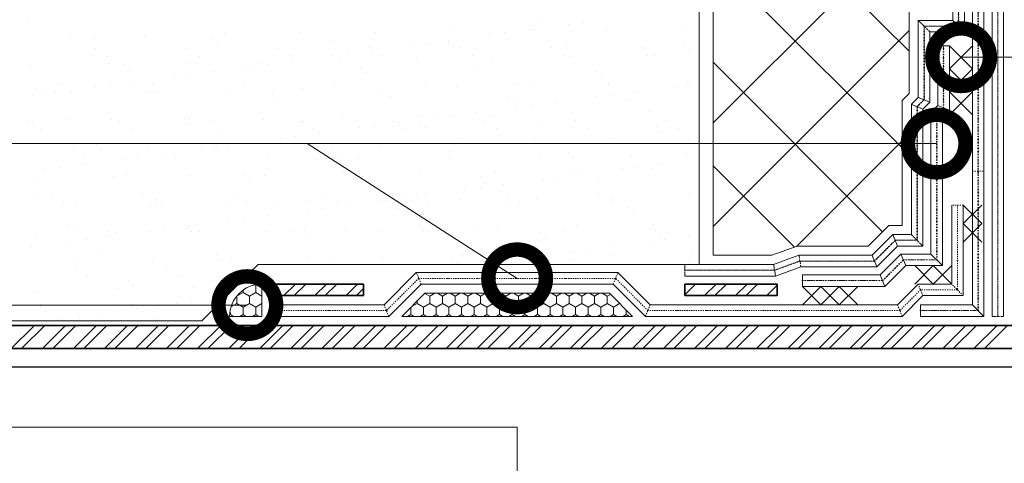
# Model space of a CAD drawing. Header units: millimetres. Extents: x 376598 to 1249954, y -318491 to -22134.
# Tile 69 of 256: x 508968 to 513239, y -152914 to -150988. Entities that reach past the tile are written whole.
import ezdxf

# ---------------------------------------------------------------- set-up
doc = ezdxf.new("R2010")
doc.units = ezdxf.units.MM
for name, pattern in [('пунктирнаяX2', [12.7, 0, -12.7]), ('Штрих-пунктирная', [20, 7.5, -2, 1, -2, 7.5]), ('штриховая 50', [1, 0.5, -0.5])]:
    doc.linetypes.add(name, pattern=pattern)
doc.layers.add('TN-АННОТАЦИИ', color=7, linetype='Continuous', lineweight=20, true_color=0x000000)
doc.layers.add('Штрих Пена Монтажная', color=7, linetype='Continuous', lineweight=15, true_color=0xff7c1c)
for name, color, linetype, lineweight in [('TN-Геотекстиль иглопробивной', 252, 'Штрих-пунктирная', 9), ('TN-ГИДРОИЗОЛЯЦИЯ БИТУМАЯ нижняя', 173, 'Continuous', 9), ('TN-ГИДРОИЗОЛЯЦИЯ УСИЛЕНИЕ', 1, 'Continuous', 9), ('TN-МЕТАЛЛ КОНСТРУКЦИИ', 162, 'Continuous', 35)]:
    doc.layers.add(name, color=color, linetype=linetype, lineweight=lineweight)

# ---------------------------------------------------------------- blocks, each defined once
blk = doc.blocks.new('_DotSmall')
at = {"color": 0, "linetype": 'ByBlock', "const_width": 0.5}
blk.add_lwpolyline([(-0.0625, 0, 1), (0.0625, 0, 1)], format="xyb", close=True, dxfattribs=at)

msp = doc.modelspace()

# ---------------------------------------------------------------- linework, layer by layer
at = {"lineweight": 15}
for p, q in [((511916.2, -152051.3), (511916.2, -147751.9)), ((509758.3, -152296.3), (510003.3, -152051.3)), ((510003.3, -152051.3), (511916.2, -152051.3)), ((507961.9, -152296.3), (509758.3, -152296.3))]:
    msp.add_line(p, q, dxfattribs=at)
at = {"lineweight": 20}
for p, q in [((511976.2, -152011.3), (511976.2, -147751.9)), ((512826.2, -150951.3), (512826.2, -151309.1)), ((512826.2, -151309.1), (512796.2, -151339.1)), ((512796.2, -151339.1), (512796.2, -151881.3)), ((512739.2, -151881.3), (512649.2, -151971.3)), ((512796.2, -151881.3), (512739.2, -151881.3)), ((512341.4, -151971.3), (512231.4, -152011.3)), ((512649.2, -151971.3), (512341.4, -151971.3)), ((512231.4, -152011.3), (511976.2, -152011.3))]:
    msp.add_line(p, q, dxfattribs=at)
at = {"linetype": 'Continuous', "lineweight": 9, "transparency": 33554559}
for p, q in [((512826.2, -151125.3), (511976.2, -150275.3)), ((511976.2, -151436.6), (512976.2, -150436.6)), ((512796.2, -151544.3), (511976.2, -150724.3)), ((511976.2, -151885.6), (512826.2, -151035.6)), ((512711.7, -151908.8), (511976.2, -151173.3)), ((512338.4, -151972.4), (512796.2, -151514.6)), ((512329.5, -151975.6), (511976.2, -151622.3))]:
    msp.add_line(p, q, dxfattribs=at)
at = {"linetype": 'Continuous', "lineweight": 9, "transparency": 33554687}
for p, q in [((509008.2, -150989), (509008.2, -150989)), ((511231.9, -150996.1), (511231.9, -150996.1)), ((511348.9, -151009.7), (511348.9, -151009.7)), ((511415, -151001), (511415, -151001)), ((511855.5, -151018.3), (511855.5, -151018.3)), ((509187, -151059.1), (509187, -151059.1)), ((509511.9, -151060.7), (509511.9, -151060.7)), ((509854.9, -151048.3), (509854.9, -151048.3)), ((510187.3, -151044.1), (510187.3, -151044.1)), ((510512.2, -151045.7), (510512.2, -151045.7)), ((510855.2, -151033.3), (510855.2, -151033.3)), ((511007.1, -151054.7), (511007.1, -151054.7)), ((511073.2, -151046), (511073.2, -151046)), ((511176.4, -151032.4), (511176.4, -151032.4)), ((511187.6, -151029.1), (511187.6, -151029.1)), ((511512.5, -151030.6), (511512.5, -151030.6)), ((509294.7, -151066.1), (509294.7, -151066.1)), ((509802.9, -151070.5), (509802.9, -151070.5)), ((509826.3, -151091.9), (509826.3, -151091.9)), ((510318.6, -151081.7), (510318.6, -151081.7)), ((510665.2, -151099.7), (510665.2, -151099.7)), ((510731.3, -151091), (510731.3, -151091)), ((510826.8, -151086.1), (510826.8, -151086.1)), ((510834.6, -151077.4), (510834.6, -151077.4)), ((511342.4, -151097.3), (511342.4, -151097.3)), ((511850.6, -151101.7), (511850.6, -151101.7)), ((509297.4, -151113.1), (509297.4, -151113.1)), ((509692.9, -151112.4), (509692.9, -151112.4)), ((510088.4, -151111.7), (510088.4, -151111.7)), ((510142, -151145.8), (510142, -151145.8)), ((510323.4, -151144.7), (510323.4, -151144.7)), ((510389.5, -151136), (510389.5, -151136)), ((510483.9, -151111), (510483.9, -151111)), ((510492.7, -151122.4), (510492.7, -151122.4)), ((510537.5, -151145.1), (510537.5, -151145.1)), ((510850.2, -151107.5), (510850.2, -151107.5)), ((510879.4, -151110.2), (510879.4, -151110.2)), ((510933, -151144.4), (510933, -151144.4)), ((511274.9, -151109.5), (511274.9, -151109.5)), ((511328.5, -151143.6), (511328.5, -151143.6)), ((511670.4, -151108.8), (511670.4, -151108.8)), ((511691.8, -151143.9), (511691.8, -151143.9)), ((511724, -151142.9), (511724, -151142.9)), ((511874, -151123.1), (511874, -151123.1)), ((509351, -151147.2), (509351, -151147.2)), ((509358.7, -151178.2), (509358.7, -151178.2)), ((509421.1, -151182), (509421.1, -151182)), ((509691.1, -151174), (509691.1, -151174)), ((509746.5, -151146.5), (509746.5, -151146.5)), ((510016, -151175.5), (510016, -151175.5)), ((510047.6, -151181), (510047.6, -151181)), ((510150.9, -151167.4), (510150.9, -151167.4)), ((510359, -151163.2), (510359, -151163.2)), ((510691.5, -151158.9), (510691.5, -151158.9)), ((511016.3, -151160.5), (511016.3, -151160.5)), ((511359.4, -151148.1), (511359.4, -151148.1)), ((509015.7, -151190.6), (509015.7, -151190.6)), ((509444.5, -151203.4), (509444.5, -151203.4)), ((509705.8, -151226), (509705.8, -151226)), ((509809, -151212.4), (509809, -151212.4)), ((509936.8, -151193.2), (509936.8, -151193.2)), ((509981.5, -151189.7), (509981.5, -151189.7)), ((510445, -151197.6), (510445, -151197.6)), ((510468.4, -151219), (510468.4, -151219)), ((510960.7, -151208.8), (510960.7, -151208.8)), ((511468.8, -151213.1), (511468.8, -151213.1)), ((509148.3, -151270.8), (509148.3, -151270.8)), ((509363.9, -151271), (509363.9, -151271)), ((509467.1, -151257.4), (509467.1, -151257.4)), ((509543.8, -151270.1), (509543.8, -151270.1)), ((509639.6, -151234.7), (509639.6, -151234.7)), ((509939.3, -151269.3), (509939.3, -151269.3)), ((510334.8, -151268.6), (510334.8, -151268.6)), ((510730.3, -151267.9), (510730.3, -151267.9)), ((511125.8, -151267.2), (511125.8, -151267.2)), ((511195.6, -151273.8), (511195.6, -151273.8)), ((511492.2, -151234.6), (511492.2, -151234.6)), ((511521.3, -151266.5), (511521.3, -151266.5)), ((511863.5, -151263), (511863.5, -151263)), ((511874, -151269.4), (511874, -151269.4)), ((509022, -151316), (509022, -151316)), ((509039.3, -151293.4), (509039.3, -151293.4)), ((509062.8, -151314.9), (509062.8, -151314.9)), ((509125.3, -151302.4), (509125.3, -151302.4)), ((509195, -151303.9), (509195, -151303.9)), ((509297.8, -151279.7), (509297.8, -151279.7)), ((509519.9, -151305.4), (509519.9, -151305.4)), ((509555, -151304.7), (509555, -151304.7)), ((509862.9, -151293.1), (509862.9, -151293.1)), ((510063.2, -151309), (510063.2, -151309)), ((510195.3, -151288.8), (510195.3, -151288.8)), ((510520.2, -151290.4), (510520.2, -151290.4)), ((510863.2, -151278), (510863.2, -151278)), ((511520.5, -151275.3), (511520.5, -151275.3)), ((511532.1, -151314.4), (511532.1, -151314.4)), ((511635.4, -151300.8), (511635.4, -151300.8)), ((511807.9, -151278.1), (511807.9, -151278.1)), ((510086.6, -151330.5), (510086.6, -151330.5)), ((510578.9, -151320.2), (510578.9, -151320.2)), ((511087.1, -151324.6), (511087.1, -151324.6)), ((511110.5, -151346.1), (511110.5, -151346.1)), ((511190.3, -151359.4), (511190.3, -151359.4)), ((511293.5, -151345.8), (511293.5, -151345.8)), ((511466, -151323.1), (511466, -151323.1)), ((511602.7, -151335.8), (511602.7, -151335.8)), ((510951.7, -151390.8), (510951.7, -151390.8)), ((511124.2, -151368.1), (511124.2, -151368.1)), ((511367.4, -151392.8), (511367.4, -151392.8)), ((511699.8, -151388.6), (511699.8, -151388.6)), ((509004.5, -151431.9), (509004.5, -151431.9)), ((509023.7, -151435.3), (509023.7, -151435.3)), ((509173.2, -151416.1), (509173.2, -151416.1)), ((509366.7, -151422.9), (509366.7, -151422.9)), ((509400, -151431.1), (509400, -151431.1)), ((509681.4, -151420.5), (509681.4, -151420.5)), ((509699.1, -151418.7), (509699.1, -151418.7)), ((509704.8, -151441.9), (509704.8, -151441.9)), ((509795.5, -151430.4), (509795.5, -151430.4)), ((510024, -151420.2), (510024, -151420.2)), ((510191, -151429.7), (510191, -151429.7)), ((510197.1, -151431.7), (510197.1, -151431.7)), ((510367, -151407.9), (510367, -151407.9)), ((510586.5, -151429), (510586.5, -151429)), ((510609.8, -151435.8), (510609.8, -151435.8)), ((510699.5, -151403.6), (510699.5, -151403.6)), ((510705.3, -151436.1), (510705.3, -151436.1)), ((510782.3, -151413.1), (510782.3, -151413.1)), ((510848.4, -151404.4), (510848.4, -151404.4)), ((510982, -151428.3), (510982, -151428.3)), ((511024.3, -151405.2), (511024.3, -151405.2)), ((511377.5, -151427.5), (511377.5, -151427.5)), ((511773, -151426.8), (511773, -151426.8)), ((509058.1, -151466), (509058.1, -151466)), ((509453.6, -151465.3), (509453.6, -151465.3)), ((509849.1, -151464.5), (509849.1, -151464.5)), ((510244.6, -151463.8), (510244.6, -151463.8)), ((510268, -151480.8), (510268, -151480.8)), ((510440.5, -151458.1), (510440.5, -151458.1)), ((510506.6, -151449.4), (510506.6, -151449.4)), ((510640.1, -151463.1), (510640.1, -151463.1)), ((510728.7, -151457.5), (510728.7, -151457.5)), ((511035.6, -151462.4), (511035.6, -151462.4)), ((511221, -151447.3), (511221, -151447.3)), ((511431.1, -151461.7), (511431.1, -151461.7)), ((511729.1, -151451.7), (511729.1, -151451.7)), ((511752.6, -151473.1), (511752.6, -151473.1)), ((511826.6, -151460.9), (511826.6, -151460.9)), ((509926.1, -151525.8), (509926.1, -151525.8)), ((510098.6, -151503.1), (510098.6, -151503.1)), ((510164.7, -151494.4), (510164.7, -151494.4)), ((510871.2, -151522.7), (510871.2, -151522.7)), ((511203.6, -151518.5), (511203.6, -151518.5)), ((511528.5, -151520), (511528.5, -151520)), ((511871.5, -151507.7), (511871.5, -151507.7)), ((509203, -151548.6), (509203, -151548.6)), ((509299.6, -151531.9), (509299.6, -151531.9)), ((509323.1, -151553.4), (509323.1, -151553.4)), ((509527.9, -151550.1), (509527.9, -151550.1)), ((509584.2, -151570.8), (509584.2, -151570.8)), ((509756.7, -151548.1), (509756.7, -151548.1)), ((509815.3, -151543.2), (509815.3, -151543.2)), ((509822.8, -151539.4), (509822.8, -151539.4)), ((509870.9, -151537.8), (509870.9, -151537.8)), ((510203.3, -151533.5), (510203.3, -151533.5)), ((510323.5, -151547.5), (510323.5, -151547.5)), ((510346.9, -151569), (510346.9, -151569)), ((510528.2, -151535.1), (510528.2, -151535.1)), ((510839.2, -151558.8), (510839.2, -151558.8)), ((511347.4, -151563.1), (511347.4, -151563.1)), ((509242.4, -151615.8), (509242.4, -151615.8)), ((509250.9, -151588.8), (509250.9, -151588.8)), ((509414.9, -151593.1), (509414.9, -151593.1)), ((509481, -151584.4), (509481, -151584.4)), ((509646.4, -151588.1), (509646.4, -151588.1)), ((510041.9, -151587.4), (510041.9, -151587.4)), ((510437.4, -151586.6), (510437.4, -151586.6)), ((510832.9, -151585.9), (510832.9, -151585.9)), ((511228.4, -151585.2), (511228.4, -151585.2)), ((511370.8, -151584.6), (511370.8, -151584.6)), ((511623.9, -151584.5), (511623.9, -151584.5)), ((511752.5, -151614.2), (511752.5, -151614.2)), ((511863, -151574.4), (511863, -151574.4)), ((509073, -151638.1), (509073, -151638.1)), ((509139.1, -151629.4), (509139.1, -151629.4)), ((509433.5, -151654.6), (509433.5, -151654.6)), ((510375, -151652.6), (510375, -151652.6)), ((510707.5, -151648.4), (510707.5, -151648.4)), ((511032.3, -151649.9), (511032.3, -151649.9)), ((511375.4, -151637.6), (511375.4, -151637.6)), ((511583.1, -151636.5), (511583.1, -151636.5)), ((511649.2, -151627.8), (511649.2, -151627.8)), ((511707.8, -151633.3), (511707.8, -151633.3)), ((509031.7, -151680), (509031.7, -151680)), ((509374.7, -151667.6), (509374.7, -151667.6)), ((509707.1, -151663.4), (509707.1, -151663.4)), ((509941.7, -151659), (509941.7, -151659)), ((509965.1, -151680.5), (509965.1, -151680.5)), ((510032, -151665), (510032, -151665)), ((510457.4, -151670.2), (510457.4, -151670.2)), ((510965.6, -151674.6), (510965.6, -151674.6)), ((510989, -151696.1), (510989, -151696.1)), ((511241.3, -151681.5), (511241.3, -151681.5)), ((511307.4, -151672.8), (511307.4, -151672.8)), ((511410.6, -151659.2), (511410.6, -151659.2)), ((511481.3, -151685.8), (511481.3, -151685.8)), ((510899.4, -151726.5), (510899.4, -151726.5)), ((510965.5, -151717.8), (510965.5, -151717.8)), ((511068.8, -151704.2), (511068.8, -151704.2)), ((509051.8, -151766.1), (509051.8, -151766.1)), ((509107.1, -151749.9), (509107.1, -151749.9)), ((509160.6, -151784), (509160.6, -151784)), ((509502.6, -151749.2), (509502.6, -151749.2)), ((509556.1, -151783.3), (509556.1, -151783.3)), ((509559.9, -151770.5), (509559.9, -151770.5)), ((509878.9, -151782.5), (509878.9, -151782.5)), ((509898.1, -151748.4), (509898.1, -151748.4)), ((509951.6, -151782.6), (509951.6, -151782.6)), ((510075.6, -151781.7), (510075.6, -151781.7)), ((510211.3, -151778.2), (510211.3, -151778.2)), ((510293.6, -151747.7), (510293.6, -151747.7)), ((510347.1, -151781.8), (510347.1, -151781.8)), ((510536.2, -151779.8), (510536.2, -151779.8)), ((510557.5, -151771.5), (510557.5, -151771.5)), ((510583.8, -151786.1), (510583.8, -151786.1)), ((510623.7, -151762.8), (510623.7, -151762.8)), ((510689.1, -151747), (510689.1, -151747)), ((510726.9, -151749.2), (510726.9, -151749.2)), ((510742.6, -151781.1), (510742.6, -151781.1)), ((510879.2, -151767.4), (510879.2, -151767.4)), ((511084.6, -151746.3), (511084.6, -151746.3)), ((511138.1, -151780.4), (511138.1, -151780.4)), ((511211.6, -151763.2), (511211.6, -151763.2)), ((511480.1, -151745.6), (511480.1, -151745.6)), ((511533.6, -151779.7), (511533.6, -151779.7)), ((511536.5, -151764.7), (511536.5, -151764.7)), ((511875.6, -151744.8), (511875.6, -151744.8)), ((511879.5, -151752.4), (511879.5, -151752.4)), ((509211, -151793.3), (509211, -151793.3)), ((509535.9, -151794.8), (509535.9, -151794.8)), ((509583.4, -151791.9), (509583.4, -151791.9)), ((510215.7, -151816.5), (510215.7, -151816.5)), ((510281.8, -151807.8), (510281.8, -151807.8)), ((510385, -151794.2), (510385, -151794.2)), ((510607.2, -151807.5), (510607.2, -151807.5)), ((511099.5, -151797.3), (511099.5, -151797.3)), ((511607.7, -151801.7), (511607.7, -151801.7)), ((511631.1, -151823.1), (511631.1, -151823.1)), ((509873.8, -151861.5), (509873.8, -151861.5)), ((509939.9, -151852.8), (509939.9, -151852.8)), ((510043.2, -151839.2), (510043.2, -151839.2)), ((509178.2, -151881.9), (509178.2, -151881.9)), ((509201.6, -151903.4), (509201.6, -151903.4)), ((509353.4, -151906.8), (509353.4, -151906.8)), ((509382.7, -151912.3), (509382.7, -151912.3)), ((509532, -151906.5), (509532, -151906.5)), ((509598.1, -151897.8), (509598.1, -151897.8)), ((509693.8, -151893.2), (509693.8, -151893.2)), ((509701.3, -151884.2), (509701.3, -151884.2)), ((509715.1, -151908.1), (509715.1, -151908.1)), ((509748.9, -151906.1), (509748.9, -151906.1)), ((510040, -151909.7), (510040, -151909.7)), ((510144.4, -151905.4), (510144.4, -151905.4)), ((510202, -151897.5), (510202, -151897.5)), ((510383, -151897.3), (510383, -151897.3)), ((510539.9, -151904.7), (510539.9, -151904.7)), ((510715.5, -151893.1), (510715.5, -151893.1)), ((510717.7, -151908.8), (510717.7, -151908.8)), ((510935.4, -151903.9), (510935.4, -151903.9)), ((511040.3, -151894.6), (511040.3, -151894.6)), ((511225.9, -151913.1), (511225.9, -151913.1)), ((511330.9, -151903.2), (511330.9, -151903.2)), ((511383.4, -151882.3), (511383.4, -151882.3)), ((511715.8, -151878), (511715.8, -151878)), ((511726.4, -151902.5), (511726.4, -151902.5)), ((509039.7, -151924.7), (509039.7, -151924.7)), ((509190.1, -151951.5), (509190.1, -151951.5)), ((509256.2, -151942.8), (509256.2, -151942.8)), ((509359.5, -151929.2), (509359.5, -151929.2)), ((510225.4, -151919), (510225.4, -151919)), ((511249.3, -151934.6), (511249.3, -151934.6)), ((511700.2, -151949.9), (511700.2, -151949.9)), ((511741.6, -151924.4), (511741.6, -151924.4)), ((511766.3, -151941.2), (511766.3, -151941.2)), ((511869.6, -151927.6), (511869.6, -151927.6)), ((509017.6, -151974.2), (509017.6, -151974.2)), ((511358.3, -151994.9), (511358.3, -151994.9)), ((511424.5, -151986.2), (511424.5, -151986.2)), ((511527.7, -151972.6), (511527.7, -151972.6)), ((511887.5, -151997.1), (511887.5, -151997.1)), ((509219, -152038), (509219, -152038)), ((509312.1, -152004.6), (509312.1, -152004.6)), ((509543.9, -152039.5), (509543.9, -152039.5)), ((509820.3, -152009), (509820.3, -152009)), ((509843.7, -152030.4), (509843.7, -152030.4)), ((509886.9, -152027.2), (509886.9, -152027.2)), ((510219.3, -152022.9), (510219.3, -152022.9)), ((510335.9, -152020.2), (510335.9, -152020.2)), ((510544.2, -152024.5), (510544.2, -152024.5)), ((510844.1, -152024.6), (510844.1, -152024.6)), ((510887.2, -152012.1), (510887.2, -152012.1)), ((511016.5, -152039.9), (511016.5, -152039.9)), ((511082.6, -152031.2), (511082.6, -152031.2)), ((511185.8, -152017.6), (511185.8, -152017.6)), ((511219.6, -152007.9), (511219.6, -152007.9)), ((511359.8, -152035.8), (511359.8, -152035.8)), ((511544.5, -152009.5), (511544.5, -152009.5)), ((511868, -152040.2), (511868, -152040.2)), ((509209.7, -152067.9), (509209.7, -152067.9)), ((509605.2, -152067.2), (509605.2, -152067.2)), ((510867.5, -152046), (510867.5, -152046)), ((509263.2, -152102), (509263.2, -152102)), ((509438.5, -152120.5), (509438.5, -152120.5)), ((509658.7, -152101.3), (509658.7, -152101.3)), ((509047.7, -152169.4), (509047.7, -152169.4)), ((509390.7, -152157), (509390.7, -152157)), ((509461.9, -152141.9), (509461.9, -152141.9)), ((509723.1, -152152.8), (509723.1, -152152.8)), ((509715.2, -152211.2), (509715.2, -152211.2)), ((509818.4, -152197.6), (509818.4, -152197.6)), ((509056.7, -152231.9), (509056.7, -152231.9)), ((509060.5, -152225.6), (509060.5, -152225.6)), ((509080.1, -152253.4), (509080.1, -152253.4)), ((509373.3, -152256.2), (509373.3, -152256.2)), ((509456, -152224.8), (509456, -152224.8)), ((509476.6, -152242.6), (509476.6, -152242.6)), ((509572.4, -152243.2), (509572.4, -152243.2)), ((509649.1, -152219.9), (509649.1, -152219.9)), ((509134.7, -152287.6), (509134.7, -152287.6)), ((509227, -152282.7), (509227, -152282.7)), ((509307.2, -152264.9), (509307.2, -152264.9)), ((509551.9, -152284.2), (509551.9, -152284.2))]:
    msp.add_line(p, q, dxfattribs=at)
at = {"color": 1}
for points in [[(513101.2, -151101.3), (513001.2, -151201.3)], [(513101.2, -151201.3), (513001.2, -151101.3)], [(513101.2, -151201.3), (513001.2, -151301.3)], [(513101.2, -151301.3), (513001.2, -151201.3)], [(513101.2, -151401.3), (513001.2, -151301.3)], [(513101.2, -151301.3), (513001.2, -151401.3)], [(513141.2, -151793.8), (513061.2, -151873.8)], [(513141.2, -151873.8), (513061.2, -151793.8)], [(513141.2, -151953.8), (513061.2, -151873.8)], [(513141.2, -151873.8), (513061.2, -151953.8)], [(512851.2, -152056.3), (512931.2, -152136.3)], [(512931.2, -152056.3), (512851.2, -152136.3)], [(513011.2, -152056.3), (512931.2, -152136.3)], [(512931.2, -152056.3), (513011.2, -152136.3)], [(512363.4, -152146.3), (512443.4, -152226.3)], [(512443.4, -152146.3), (512363.4, -152226.3)], [(512443.4, -152146.3), (512523.4, -152226.3)], [(512523.4, -152146.3), (512443.4, -152226.3)], [(512603.4, -152146.3), (512523.4, -152226.3)], [(512523.4, -152146.3), (512603.4, -152226.3)]]:
    msp.add_lwpolyline(points, dxfattribs=at)
at = {"lineweight": 30, "ltscale": 3}
msp.add_lwpolyline([(517882.4, -152496.3), (506892.1, -152496.3)], dxfattribs=at)
at = {"layer": 'TN-АННОТАЦИИ'}
for p, q in [((513052, -151151.3), (517072.3, -151151.3)), ((512946.2, -151526.3), (506471, -151526.3)), ((509955.9, -152227.6), (506471, -152227.6))]:
    msp.add_line(p, q, dxfattribs=at)
for points in [[(511126.2, -152111.3), (510216, -151526.3), (506471, -151526.3)], [(511126.2, -153766.3), (511126.2, -152757.6), (506471, -152757.6)]]:
    msp.add_lwpolyline(points, dxfattribs=at)
at = {"layer": 'TN-Геотекстиль иглопробивной', "linetype": 'Continuous'}
for p, q in [((513016.2, -150991.3), (513016.2, -147751.9)), ((513066.2, -151041.3), (513066.2, -147751.9)), ((513186.2, -147751.9), (513186.2, -152276.3)), ((513236.2, -147751.9), (513236.2, -152276.3)), ((512866.2, -151325.7), (512866.2, -150991.3)), ((512866.2, -150991.3), (513016.2, -150991.3)), ((512916.2, -151346.4), (512916.2, -151041.3)), ((512916.2, -151041.3), (513066.2, -151041.3)), ((512836.2, -151355.7), (512866.2, -151325.7)), ((512836.2, -151921.3), (512836.2, -151355.7)), ((512886.2, -151376.4), (512916.2, -151346.4)), ((512886.2, -151971.3), (512886.2, -151376.4)), ((512665.8, -152011.3), (512755.8, -151921.3)), ((512755.8, -151921.3), (512836.2, -151921.3)), ((512686.5, -152061.3), (512776.5, -151971.3)), ((512776.5, -151971.3), (512886.2, -151971.3)), ((512238.5, -152051.3), (512348.5, -152011.3)), ((512348.5, -152011.3), (512665.8, -152011.3)), ((511853.4, -152051.3), (512238.5, -152051.3)), ((512247.3, -152101.3), (512357.3, -152061.3)), ((512357.3, -152061.3), (512686.5, -152061.3)), ((511853.4, -152101.3), (512247.3, -152101.3))]:
    msp.add_line(p, q, dxfattribs=at)
at = {"layer": 'TN-Геотекстиль иглопробивной', "linetype": 'пунктирнаяX2'}
for p, q in [((513041.2, -151016.3), (513041.2, -147751.9)), ((512891.2, -151336.1), (512891.2, -151016.3)), ((512891.2, -151016.3), (513041.2, -151016.3)), ((512861.2, -151366.1), (512891.2, -151336.1)), ((512861.2, -151946.3), (512861.2, -151366.1)), ((512676.2, -152036.3), (512766.2, -151946.3)), ((512766.2, -151946.3), (512861.2, -151946.3)), ((512242.9, -152076.3), (512352.9, -152036.3)), ((512352.9, -152036.3), (512676.2, -152036.3)), ((511853.4, -152076.3), (512242.9, -152076.3))]:
    msp.add_line(p, q, dxfattribs=at)
at = {"layer": 'TN-Геотекстиль иглопробивной', "linetype": 'Штрих-пунктирная', "ltscale": 0.6}
for p, q in [((513041.2, -151016.3), (513041.2, -147751.9)), ((513211.2, -152276.3), (513211.2, -147751.9)), ((512891.2, -151336.1), (512891.2, -151016.3)), ((512891.2, -151016.3), (513041.2, -151016.3)), ((512861.2, -151366.1), (512891.2, -151336.1)), ((512861.2, -151946.3), (512861.2, -151366.1)), ((512676.2, -152036.3), (512766.2, -151946.3)), ((512766.2, -151946.3), (512861.2, -151946.3)), ((512242.9, -152076.3), (512352.9, -152036.3)), ((512352.9, -152036.3), (512676.2, -152036.3)), ((511853.4, -152076.3), (512242.9, -152076.3))]:
    msp.add_line(p, q, dxfattribs=at)
at = {"layer": 'TN-Геотекстиль иглопробивной'}
for p, q in [((512916.2, -151041.3), (512866.2, -150991.3)), ((513066.2, -151041.3), (513016.2, -150991.3)), ((512886.2, -151376.4), (512836.2, -151355.7)), ((512916.2, -151346.4), (512866.2, -151325.7)), ((512776.5, -151971.3), (512755.8, -151921.3)), ((512886.2, -151971.3), (512836.2, -151921.3)), ((512357.3, -152061.3), (512348.5, -152011.3)), ((512686.5, -152061.3), (512665.8, -152011.3)), ((511853.4, -152101.3), (511853.4, -152051.3)), ((512247.3, -152101.3), (512238.5, -152051.3))]:
    msp.add_line(p, q, dxfattribs=at)
at = {"layer": 'TN-Геотекстиль иглопробивной', "linetype": 'Штрих-пунктирная'}
msp.add_line((513186.2, -152276.3), (513236.2, -152276.3), dxfattribs=at)
at = {"layer": 'TN-ГИДРОИЗОЛЯЦИЯ БИТУМАЯ нижняя', "linetype": 'Continuous'}
for p, q in [((513101.2, -152226.3), (513101.2, -147751.9)), ((513151.2, -152276.3), (513151.2, -147751.9)), ((512876.2, -152226.3), (513101.2, -152226.3)), ((512876.2, -152276.3), (513151.2, -152276.3))]:
    msp.add_line(p, q, dxfattribs=at)
at = {"layer": 'TN-ГИДРОИЗОЛЯЦИЯ БИТУМАЯ нижняя', "linetype": 'Continuous', "ltscale": 10}
for p, q in [((513101.2, -147751.9), (513101.2, -151646.3)), ((513151.2, -147751.9), (513151.2, -151646.3))]:
    msp.add_line(p, q, dxfattribs=at)
at = {"layer": 'TN-ГИДРОИЗОЛЯЦИЯ БИТУМАЯ нижняя', "linetype": 'пунктирнаяX2'}
for p, q in [((513126.2, -152251.3), (513126.2, -147751.9)), ((512876.2, -152251.3), (513126.2, -152251.3))]:
    msp.add_line(p, q, dxfattribs=at)
at = {"layer": 'TN-ГИДРОИЗОЛЯЦИЯ БИТУМАЯ нижняя', "linetype": 'штриховая 50', "ltscale": 10}
for p, q in [((513126.2, -147751.9), (513126.2, -152251.3)), ((513101.2, -151646.3), (513151.2, -151646.3)), ((513126.2, -152251.3), (512876.2, -152251.3))]:
    msp.add_line(p, q, dxfattribs=at)
at = {"layer": 'TN-ГИДРОИЗОЛЯЦИЯ БИТУМАЯ нижняя'}
for p, q in [((512876.2, -152276.3), (512876.2, -152226.3)), ((513151.2, -152276.3), (513101.2, -152226.3))]:
    msp.add_line(p, q, dxfattribs=at)
at = {"layer": 'TN-ГИДРОИЗОЛЯЦИЯ УСИЛЕНИЕ'}
for p, q in [((513001.2, -151101.3), (512951.2, -151101.3)), ((512971.2, -151411.6), (512921.2, -151390.9)), ((513001.2, -151381.6), (512951.2, -151360.9)), ((512811.7, -152056.3), (512791, -152006.3)), ((512971.2, -152056.3), (512921.2, -152006.3)), ((512363.4, -152146.3), (512363.4, -152096.3)), ((512721.7, -152146.3), (512701, -152096.3))]:
    msp.add_line(p, q, dxfattribs=at)
at = {"layer": 'TN-ГИДРОИЗОЛЯЦИЯ УСИЛЕНИЕ', "linetype": 'Continuous'}
for p, q in [((512951.2, -151360.9), (512951.2, -151101.3)), ((513001.2, -151381.6), (513001.2, -151101.3)), ((512921.2, -151390.9), (512951.2, -151360.9)), ((512921.2, -152006.3), (512921.2, -151390.9)), ((512971.2, -151411.6), (513001.2, -151381.6)), ((512971.2, -152056.3), (512971.2, -151411.6)), ((512701, -152096.3), (512791, -152006.3)), ((512791, -152006.3), (512921.2, -152006.3)), ((512721.7, -152146.3), (512811.7, -152056.3)), ((512811.7, -152056.3), (512971.2, -152056.3)), ((512363.4, -152096.3), (512701, -152096.3)), ((512363.4, -152146.3), (512721.7, -152146.3))]:
    msp.add_line(p, q, dxfattribs=at)
at = {"layer": 'TN-ГИДРОИЗОЛЯЦИЯ УСИЛЕНИЕ', "linetype": 'пунктирнаяX2'}
for p, q in [((512976.2, -151371.3), (512976.2, -151101.3)), ((512946.2, -151401.3), (512976.2, -151371.3)), ((512946.2, -152031.3), (512946.2, -151401.3)), ((512711.4, -152121.3), (512801.4, -152031.3)), ((512801.4, -152031.3), (512946.2, -152031.3)), ((512363.4, -152121.3), (512711.4, -152121.3))]:
    msp.add_line(p, q, dxfattribs=at)
at = {"layer": 'TN-ГИДРОИЗОЛЯЦИЯ УСИЛЕНИЕ', "linetype": 'штриховая 50', "ltscale": 10}
for p, q in [((512976.2, -151371.3), (512976.2, -151101.3)), ((512946.2, -151401.3), (512976.2, -151371.3)), ((512946.2, -152031.3), (512946.2, -151401.3)), ((513061.2, -151793.8), (513011.2, -151793.8)), ((513036.2, -151793.8), (513036.2, -152161.3)), ((512711.4, -152121.3), (512801.4, -152031.3)), ((512801.4, -152031.3), (512946.2, -152031.3)), ((510699.2, -152111.3), (510559.2, -152251.3)), ((510709.6, -152136.3), (510688.9, -152086.3)), ((511553.1, -152111.3), (510699.2, -152111.3)), ((511542.7, -152136.3), (511563.4, -152086.3)), ((511693.1, -152251.3), (511553.1, -152111.3)), ((512363.4, -152121.3), (512711.4, -152121.3)), ((512876.2, -152161.3), (512786.2, -152251.3)), ((512886.5, -152186.3), (512865.8, -152136.3)), ((513036.2, -152161.3), (512876.2, -152161.3)), ((513061.2, -152186.3), (513011.2, -152136.3)), ((510059.2, -152276.3), (510059.2, -152226.3)), ((510559.2, -152251.3), (510059.2, -152251.3)), ((510569.6, -152276.3), (510548.9, -152226.3)), ((511682.7, -152276.3), (511703.4, -152226.3)), ((512786.2, -152251.3), (511693.1, -152251.3)), ((512796.5, -152276.3), (512775.8, -152226.3))]:
    msp.add_line(p, q, dxfattribs=at)
at = {"layer": 'TN-ГИДРОИЗОЛЯЦИЯ УСИЛЕНИЕ', "linetype": 'Continuous', "ltscale": 10}
for p, q in [((513011.2, -152136.3), (513011.2, -151793.8)), ((513061.2, -152186.3), (513061.2, -151793.8)), ((510548.9, -152226.3), (510688.9, -152086.3)), ((510688.9, -152086.3), (511563.4, -152086.3)), ((511563.4, -152086.3), (511703.4, -152226.3)), ((510569.6, -152276.3), (510709.6, -152136.3)), ((510709.6, -152136.3), (511542.7, -152136.3)), ((511542.7, -152136.3), (511682.7, -152276.3)), ((512775.8, -152226.3), (512865.8, -152136.3)), ((512865.8, -152136.3), (513011.2, -152136.3)), ((512796.5, -152276.3), (512886.5, -152186.3)), ((512886.5, -152186.3), (513061.2, -152186.3)), ((510059.2, -152226.3), (510548.9, -152226.3)), ((511703.4, -152226.3), (512775.8, -152226.3)), ((510059.2, -152276.3), (510569.6, -152276.3)), ((511682.7, -152276.3), (512796.5, -152276.3))]:
    msp.add_line(p, q, dxfattribs=at)
at = {"layer": 'TN-ГИДРОИЗОЛЯЦИЯ УСИЛЕНИЕ', "linetype": 'пунктирнаяX2', "ltscale": 10}
for p, q in [((513036.2, -152161.3), (513036.2, -151793.8)), ((510559.2, -152251.3), (510699.2, -152111.3)), ((510699.2, -152111.3), (511553.1, -152111.3)), ((511553.1, -152111.3), (511693.1, -152251.3)), ((512786.2, -152251.3), (512876.2, -152161.3)), ((512876.2, -152161.3), (513036.2, -152161.3)), ((510059.2, -152251.3), (510559.2, -152251.3)), ((511693.1, -152251.3), (512786.2, -152251.3))]:
    msp.add_line(p, q, dxfattribs=at)
at = {"layer": 'TN-МЕТАЛЛ КОНСТРУКЦИИ'}
for p, q in [((510059.2, -152136.3), (510059.2, -152136.3)), ((510059.2, -152136.3), (510459.2, -152136.3)), ((510059.2, -152186.3), (510059.2, -152136.3)), ((510459.2, -152136.3), (510459.2, -152186.3)), ((511853.4, -152136.3), (512253.4, -152136.3)), ((511853.4, -152186.3), (511853.4, -152136.3)), ((512253.4, -152136.3), (512253.4, -152186.3)), ((510459.2, -152186.3), (510059.2, -152186.3)), ((512253.4, -152186.3), (511853.4, -152186.3)), ((516526.2, -152316.3), (508021.9, -152316.3)), ((508021.9, -152416.3), (516526.2, -152416.3))]:
    msp.add_line(p, q, dxfattribs=at)
at = {"layer": 'TN-МЕТАЛЛ КОНСТРУКЦИИ', "linetype": 'Continuous', "lineweight": 20, "transparency": 33554687}
for p, q in [((510059.2, -152151.8), (510074.8, -152136.3)), ((510114.6, -152186.3), (510164.6, -152136.3)), ((510159.5, -152186.3), (510209.5, -152136.3)), ((510249.3, -152186.3), (510299.3, -152136.3)), ((510294.2, -152186.3), (510344.2, -152136.3)), ((510384, -152186.3), (510434, -152136.3)), ((510428.9, -152186.3), (510459.2, -152155.9)), ((511853.4, -152137.5), (511854.7, -152136.3)), ((511853.4, -152182.4), (511899.6, -152136.3)), ((511939.4, -152186.3), (511989.4, -152136.3)), ((511984.3, -152186.3), (512034.3, -152136.3)), ((512074.1, -152186.3), (512124.1, -152136.3)), ((512119, -152186.3), (512169, -152136.3)), ((512208.8, -152186.3), (512253.4, -152141.6)), ((508932.1, -152416.3), (509032.1, -152316.3)), ((508977, -152416.3), (509077, -152316.3)), ((509066.8, -152416.3), (509166.8, -152316.3)), ((509111.7, -152416.3), (509211.7, -152316.3)), ((509201.5, -152416.3), (509301.5, -152316.3)), ((509246.4, -152416.3), (509346.4, -152316.3)), ((509336.2, -152416.3), (509436.2, -152316.3)), ((509381.1, -152416.3), (509481.1, -152316.3)), ((509470.9, -152416.3), (509570.9, -152316.3)), ((509515.8, -152416.3), (509615.8, -152316.3)), ((509605.6, -152416.3), (509705.6, -152316.3)), ((509650.5, -152416.3), (509750.5, -152316.3)), ((509740.3, -152416.3), (509840.3, -152316.3)), ((509785.2, -152416.3), (509885.2, -152316.3)), ((509875, -152416.3), (509975, -152316.3)), ((509919.9, -152416.3), (510019.9, -152316.3)), ((510009.7, -152416.3), (510109.7, -152316.3)), ((510054.6, -152416.3), (510154.6, -152316.3)), ((510144.4, -152416.3), (510244.4, -152316.3)), ((510189.3, -152416.3), (510289.3, -152316.3)), ((510279.1, -152416.3), (510379.1, -152316.3)), ((510324, -152416.3), (510424, -152316.3)), ((510413.8, -152416.3), (510513.8, -152316.3)), ((510458.7, -152416.3), (510558.7, -152316.3)), ((510548.5, -152416.3), (510648.5, -152316.3)), ((510593.4, -152416.3), (510693.4, -152316.3)), ((510683.2, -152416.3), (510783.2, -152316.3)), ((510728.1, -152416.3), (510828.1, -152316.3)), ((510817.9, -152416.3), (510917.9, -152316.3)), ((510862.8, -152416.3), (510962.8, -152316.3)), ((510952.6, -152416.3), (511052.6, -152316.3)), ((510997.5, -152416.3), (511097.5, -152316.3)), ((511087.3, -152416.3), (511187.3, -152316.3)), ((511132.2, -152416.3), (511232.2, -152316.3)), ((511222, -152416.3), (511322, -152316.3)), ((511266.9, -152416.3), (511366.9, -152316.3)), ((511356.7, -152416.3), (511456.7, -152316.3)), ((511401.6, -152416.3), (511501.6, -152316.3)), ((511491.4, -152416.3), (511591.4, -152316.3)), ((511536.3, -152416.3), (511636.3, -152316.3)), ((511626.1, -152416.3), (511726.1, -152316.3)), ((511671, -152416.3), (511771, -152316.3)), ((511760.8, -152416.3), (511860.8, -152316.3)), ((511805.7, -152416.3), (511905.7, -152316.3)), ((511895.6, -152416.3), (511995.6, -152316.3)), ((511940.5, -152416.3), (512040.5, -152316.3)), ((512030.3, -152416.3), (512130.3, -152316.3)), ((512075.2, -152416.3), (512175.2, -152316.3)), ((512165, -152416.3), (512265, -152316.3)), ((512209.9, -152416.3), (512309.9, -152316.3)), ((512299.7, -152416.3), (512399.7, -152316.3)), ((512344.6, -152416.3), (512444.6, -152316.3)), ((512434.4, -152416.3), (512534.4, -152316.3)), ((512479.3, -152416.3), (512579.3, -152316.3)), ((512569.1, -152416.3), (512669.1, -152316.3)), ((512614, -152416.3), (512714, -152316.3)), ((512703.8, -152416.3), (512803.8, -152316.3)), ((512748.7, -152416.3), (512848.7, -152316.3)), ((512838.5, -152416.3), (512938.5, -152316.3)), ((512883.4, -152416.3), (512983.4, -152316.3)), ((512973.2, -152416.3), (513073.2, -152316.3)), ((513018.1, -152416.3), (513118.1, -152316.3)), ((513107.9, -152416.3), (513207.9, -152316.3)), ((513152.8, -152416.3), (513252.8, -152316.3))]:
    msp.add_line(p, q, dxfattribs=at)
at = {"layer": 'Штрих Пена Монтажная', "linetype": 'Continuous'}
for p, q in [((509937.5, -152172.9), (509937.5, -152165.8)), ((509992.5, -152172.9), (509992.5, -152141.6)), ((509910, -152220.5), (509910, -152192.6)), ((509937.5, -152172.9), (509914.2, -152186.3)), ((509965, -152188.8), (509937.5, -152172.9)), ((509992.5, -152172.9), (509965, -152188.8)), ((509965, -152220.5), (509965, -152188.8)), ((510019.2, -152188.4), (509992.5, -152172.9)), ((510692, -152220.5), (510692, -152210.4)), ((510747, -152188.8), (510725.9, -152176.6)), ((510768.6, -152176.3), (510747, -152188.8)), ((510747, -152220.5), (510747, -152188.8)), ((510802, -152188.8), (510780.3, -152176.3)), ((510823.6, -152176.3), (510802, -152188.8)), ((510802, -152220.5), (510802, -152188.8)), ((510857, -152188.8), (510835.3, -152176.3)), ((510878.6, -152176.3), (510857, -152188.8)), ((510857, -152220.5), (510857, -152188.8)), ((510912, -152188.8), (510890.3, -152176.3)), ((510933.6, -152176.3), (510912, -152188.8)), ((510912, -152220.5), (510912, -152188.8)), ((510967, -152188.8), (510945.3, -152176.3)), ((510988.6, -152176.3), (510967, -152188.8)), ((510967, -152220.5), (510967, -152188.8)), ((511022, -152188.8), (511000.3, -152176.3)), ((511043.6, -152176.3), (511022, -152188.8)), ((511022, -152220.5), (511022, -152188.8)), ((511076.9, -152188.8), (511055.3, -152176.3)), ((511098.6, -152176.3), (511076.9, -152188.8)), ((511076.9, -152220.5), (511076.9, -152188.8)), ((511131.9, -152188.8), (511110.3, -152176.3)), ((511153.6, -152176.3), (511131.9, -152188.8)), ((511131.9, -152220.5), (511131.9, -152188.8)), ((511186.9, -152188.8), (511165.3, -152176.3)), ((511208.6, -152176.3), (511186.9, -152188.8)), ((511186.9, -152220.5), (511186.9, -152188.8)), ((511241.9, -152188.8), (511220.3, -152176.3)), ((511263.6, -152176.3), (511241.9, -152188.8)), ((511241.9, -152220.5), (511241.9, -152188.8)), ((511296.9, -152188.8), (511275.3, -152176.3)), ((511318.6, -152176.3), (511296.9, -152188.8)), ((511296.9, -152220.5), (511296.9, -152188.8)), ((511351.9, -152188.8), (511330.3, -152176.3)), ((511373.6, -152176.3), (511351.9, -152188.8)), ((511351.9, -152220.5), (511351.9, -152188.8)), ((511406.9, -152188.8), (511385.3, -152176.3)), ((511428.5, -152176.3), (511406.9, -152188.8)), ((511406.9, -152220.5), (511406.9, -152188.8)), ((511461.9, -152188.8), (511440.3, -152176.3)), ((511483.5, -152176.3), (511461.9, -152188.8)), ((511461.9, -152220.5), (511461.9, -152188.8)), ((511516.9, -152188.8), (511495.2, -152176.3)), ((511530.7, -152180.8), (511516.9, -152188.8)), ((511516.9, -152220.5), (511516.9, -152188.8)), ((509910, -152220.5), (509887.8, -152233.3)), ((509937.5, -152236.4), (509910, -152220.5)), ((509965, -152220.5), (509937.5, -152236.4)), ((509937.5, -152268.1), (509937.5, -152236.4)), ((509992.5, -152236.4), (509965, -152220.5)), ((510019.2, -152220.9), (509992.5, -152236.4)), ((509992.5, -152268.1), (509992.5, -152236.4)), ((510664.5, -152268.1), (510664.5, -152237.9)), ((510692, -152220.5), (510668.1, -152234.3)), ((510719.5, -152236.4), (510692, -152220.5)), ((510747, -152220.5), (510719.5, -152236.4)), ((510719.5, -152268.1), (510719.5, -152236.4)), ((510774.5, -152236.4), (510747, -152220.5)), ((510802, -152220.5), (510774.5, -152236.4)), ((510774.5, -152268.1), (510774.5, -152236.4)), ((510829.5, -152236.4), (510802, -152220.5)), ((510857, -152220.5), (510829.5, -152236.4)), ((510829.5, -152268.1), (510829.5, -152236.4)), ((510884.5, -152236.4), (510857, -152220.5)), ((510912, -152220.5), (510884.5, -152236.4)), ((510884.5, -152268.1), (510884.5, -152236.4)), ((510939.5, -152236.4), (510912, -152220.5)), ((510967, -152220.5), (510939.5, -152236.4)), ((510939.5, -152268.1), (510939.5, -152236.4)), ((510994.5, -152236.4), (510967, -152220.5)), ((511022, -152220.5), (510994.5, -152236.4)), ((510994.5, -152268.1), (510994.5, -152236.4)), ((511049.5, -152236.4), (511022, -152220.5)), ((511076.9, -152220.5), (511049.5, -152236.4)), ((511049.5, -152268.1), (511049.5, -152236.4)), ((511104.4, -152236.4), (511076.9, -152220.5)), ((511131.9, -152220.5), (511104.4, -152236.4)), ((511104.4, -152268.1), (511104.4, -152236.4)), ((511159.4, -152236.4), (511131.9, -152220.5)), ((511186.9, -152220.5), (511159.4, -152236.4)), ((511159.4, -152268.1), (511159.4, -152236.4)), ((511214.4, -152236.4), (511186.9, -152220.5)), ((511241.9, -152220.5), (511214.4, -152236.4)), ((511214.4, -152268.1), (511214.4, -152236.4)), ((511269.4, -152236.4), (511241.9, -152220.5)), ((511296.9, -152220.5), (511269.4, -152236.4)), ((511269.4, -152268.1), (511269.4, -152236.4)), ((511324.4, -152236.4), (511296.9, -152220.5)), ((511351.9, -152220.5), (511324.4, -152236.4)), ((511324.4, -152268.1), (511324.4, -152236.4)), ((511379.4, -152236.4), (511351.9, -152220.5)), ((511406.9, -152220.5), (511379.4, -152236.4)), ((511379.4, -152268.1), (511379.4, -152236.4)), ((511434.4, -152236.4), (511406.9, -152220.5)), ((511461.9, -152220.5), (511434.4, -152236.4)), ((511434.4, -152268.1), (511434.4, -152236.4)), ((511489.4, -152236.4), (511461.9, -152220.5)), ((511516.9, -152220.5), (511489.4, -152236.4)), ((511489.4, -152268.1), (511489.4, -152236.4)), ((511544.4, -152236.4), (511516.9, -152220.5)), ((511570.9, -152221.1), (511544.4, -152236.4)), ((511544.4, -152268.1), (511544.4, -152236.4)), ((511599.4, -152268.1), (511599.4, -152249.5)), ((509882.5, -152268.1), (509880.6, -152269.2)), ((509882.5, -152268.1), (509882.5, -152260)), ((509896.5, -152276.3), (509882.5, -152268.1)), ((509937.5, -152268.1), (509923.4, -152276.3)), ((509951.5, -152276.3), (509937.5, -152268.1)), ((509992.5, -152268.1), (509978.4, -152276.3)), ((510006.5, -152276.3), (509992.5, -152268.1)), ((510664.5, -152268.1), (510650.4, -152276.3)), ((510678.6, -152276.3), (510664.5, -152268.1)), ((510719.5, -152268.1), (510705.4, -152276.3)), ((510733.6, -152276.3), (510719.5, -152268.1)), ((510774.5, -152268.1), (510760.4, -152276.3)), ((510788.6, -152276.3), (510774.5, -152268.1)), ((510829.5, -152268.1), (510815.4, -152276.3)), ((510843.6, -152276.3), (510829.5, -152268.1)), ((510884.5, -152268.1), (510870.4, -152276.3)), ((510898.6, -152276.3), (510884.5, -152268.1)), ((510939.5, -152268.1), (510925.4, -152276.3)), ((510953.5, -152276.3), (510939.5, -152268.1)), ((510994.5, -152268.1), (510980.4, -152276.3)), ((511008.5, -152276.3), (510994.5, -152268.1)), ((511049.5, -152268.1), (511035.4, -152276.3)), ((511063.5, -152276.3), (511049.5, -152268.1)), ((511104.4, -152268.1), (511090.4, -152276.3)), ((511118.5, -152276.3), (511104.4, -152268.1)), ((511159.4, -152268.1), (511145.4, -152276.3)), ((511173.5, -152276.3), (511159.4, -152268.1)), ((511214.4, -152268.1), (511200.4, -152276.3)), ((511228.5, -152276.3), (511214.4, -152268.1)), ((511269.4, -152268.1), (511255.3, -152276.3)), ((511283.5, -152276.3), (511269.4, -152268.1)), ((511324.4, -152268.1), (511310.3, -152276.3)), ((511338.5, -152276.3), (511324.4, -152268.1)), ((511379.4, -152268.1), (511365.3, -152276.3)), ((511393.5, -152276.3), (511379.4, -152268.1)), ((511434.4, -152268.1), (511420.3, -152276.3)), ((511448.5, -152276.3), (511434.4, -152268.1)), ((511489.4, -152268.1), (511475.3, -152276.3)), ((511503.5, -152276.3), (511489.4, -152268.1)), ((511544.4, -152268.1), (511530.3, -152276.3)), ((511558.5, -152276.3), (511544.4, -152268.1)), ((511599.4, -152268.1), (511585.3, -152276.3)), ((511613.5, -152276.3), (511599.4, -152268.1))]:
    msp.add_line(p, q, dxfattribs=at)
at = {"layer": 'Штрих Пена Монтажная'}
for p, q in [((510019.2, -152136.3), (510019.2, -152276.3)), ((510626.2, -152276.3), (510726.2, -152176.3)), ((510726.2, -152176.3), (511526.2, -152176.3)), ((511526.2, -152176.3), (511626.2, -152276.3)), ((510019.2, -152276.3), (509879.2, -152276.3)), ((511626.2, -152276.3), (510626.2, -152276.3))]:
    msp.add_line(p, q, dxfattribs=at)
msp.add_arc((510019.2, -152276.3), 140, 90, 180, dxfattribs=at)

# ---------------------------------------------------------------- block references
at = {"layer": 'TN-АННОТАЦИИ', "zscale": 500}
for p, xscale, yscale, rotation in [((513052, -151151.3), 500, 500, 180), ((511126.2, -152111.3), 499.9999999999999, 499.9999999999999, 327.2690619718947)]:
    msp.add_blockref('_DotSmall', p, dxfattribs=dict(at, xscale=xscale, yscale=yscale, rotation=rotation))
at = {"layer": 'TN-АННОТАЦИИ', "xscale": 500, "yscale": 500, "zscale": 500}
for p in [(512946.2, -151526.3), (509955.9, -152227.6)]:
    msp.add_blockref('_DotSmall', p, dxfattribs=at)

doc.saveas('drawing.dxf')
